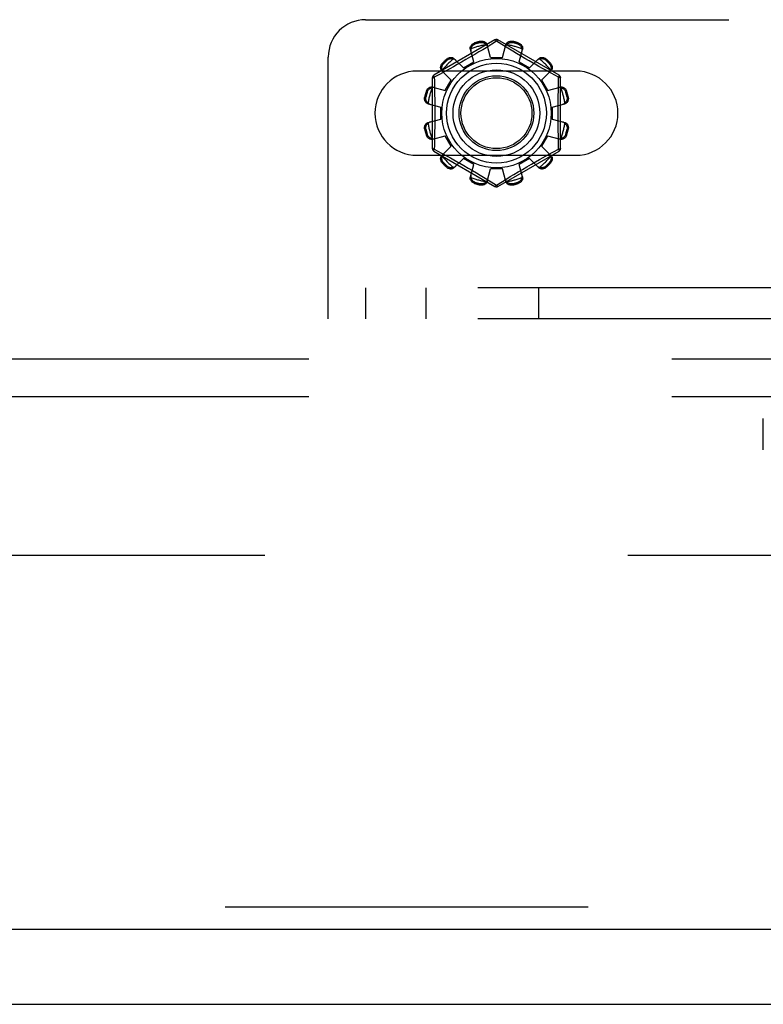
# Model space of a CAD drawing. Header units: inches. Extents: x 0 to 221, y 0 to 143.
# Tile 72 of 256: x 80.06 to 82.54, y 33.45 to 36.74. Entities that reach past the tile are written whole.
import ezdxf

# ---------------------------------------------------------------- set-up
doc = ezdxf.new("R2010")
doc.units = ezdxf.units.IN
doc.header["$LTSCALE"] = 12.142857
doc.header["$MEASUREMENT"] = 0
doc.linetypes.add('HIDDEN', pattern=[0.2, 0.1, -0.1])
doc.layers.get('0').update_dxf_attribs({"linetype": 'CONTINUOUS'})
for name, color, linetype in [('DEFAULT_2', 8, 'HIDDEN'), ('RIGHTHAND_DOOR_ASSEMBLY', 7, 'CONTINUOUS'), ('SUBPANEL', 7, 'CONTINUOUS')]:
    doc.layers.add(name, color=color, linetype=linetype)

msp = doc.modelspace()

# ---------------------------------------------------------------- linework, layer by layer
at = {"color": 7, "linetype": 'Continuous'}
msp.add_line((37.2492, 33.4456), (97.1452, 33.4456), dxfattribs=at)
at = {"layer": 'DEFAULT_2', "color": 8, "linetype": 'HIDDEN'}
for p, q in [((81.213, 36.7371), (89.963, 36.7371)), ((81.6455, 36.6694), (81.441, 36.5513)), ((81.86, 36.5513), (81.6555, 36.6694)), ((81.5748, 36.5957), (81.5632, 36.6377)), ((81.5774, 36.6595), (81.5784, 36.6557)), ((81.6044, 36.6368), (81.5919, 36.6293)), ((81.5973, 36.6608), (81.5963, 36.6645)), ((81.6156, 36.6435), (81.6044, 36.6368)), ((81.6505, 36.6648), (81.6156, 36.6435)), ((81.6305, 36.6106), (81.6195, 36.6528)), ((81.6539, 36.6627), (81.6505, 36.6648)), ((81.6736, 36.6507), (81.6539, 36.6627)), ((81.6705, 36.6106), (81.6815, 36.6528)), ((81.688, 36.642), (81.6736, 36.6507)), ((81.7047, 36.6319), (81.688, 36.642)), ((81.7046, 36.6645), (81.7036, 36.6608)), ((81.7225, 36.6557), (81.7235, 36.6595)), ((81.7261, 36.5957), (81.7377, 36.6377)), ((81.088, 35.7371), (81.088, 36.6121)), ((81.4863, 36.6025), (81.4836, 36.6053)), ((81.5095, 36.6067), (81.5401, 36.5757)), ((81.5485, 36.6037), (81.5337, 36.5953)), ((81.5634, 36.6124), (81.5485, 36.6037)), ((81.5781, 36.6211), (81.5634, 36.6124)), ((81.5919, 36.6293), (81.5781, 36.6211)), ((81.6305, 36.6106), (81.6705, 36.6106)), ((81.7174, 36.6243), (81.7047, 36.6319)), ((81.7311, 36.6162), (81.7174, 36.6243)), ((81.7452, 36.6079), (81.7311, 36.6162)), ((81.7594, 36.5997), (81.7452, 36.6079)), ((81.7608, 36.5757), (81.7914, 36.6067)), ((81.8174, 36.6053), (81.8146, 36.6025)), ((81.4697, 36.5915), (81.4725, 36.5887)), ((81.4941, 36.573), (81.4781, 36.5642)), ((81.5063, 36.5798), (81.4941, 36.573)), ((81.5196, 36.5873), (81.5063, 36.5798)), ((81.5337, 36.5953), (81.5196, 36.5873)), ((81.5401, 36.5757), (81.5748, 36.5957)), ((81.7261, 36.5957), (81.7608, 36.5757)), ((81.7732, 36.5918), (81.7594, 36.5997)), ((81.8045, 36.5743), (81.7927, 36.5809)), ((81.8153, 36.5683), (81.8045, 36.5743)), ((81.8284, 36.5887), (81.8312, 36.5915)), ((81.9161, 36.5652), (81.3848, 36.5652)), ((81.436, 36.5427), (81.436, 36.3065)), ((81.4603, 36.5544), (81.4425, 36.5447)), ((81.4425, 36.5447), (81.4428, 36.533)), ((81.4781, 36.5642), (81.4603, 36.5544)), ((81.4683, 36.5656), (81.4994, 36.5349)), ((81.8015, 36.5349), (81.8326, 36.5656)), ((81.8337, 36.5582), (81.8153, 36.5683)), ((81.8585, 36.5447), (81.8337, 36.5582)), ((81.865, 36.3065), (81.865, 36.5427)), ((81.4373, 36.5118), (81.4794, 36.5003)), ((81.4794, 36.5003), (81.4994, 36.5349)), ((81.8015, 36.5349), (81.8215, 36.5003)), ((81.8215, 36.5003), (81.8636, 36.5118)), ((81.4105, 36.4788), (81.4143, 36.4778)), ((81.4194, 36.4966), (81.4156, 36.4976)), ((81.8854, 36.4976), (81.8816, 36.4966)), ((81.8866, 36.4778), (81.8904, 36.4788)), ((81.4222, 36.4556), (81.4645, 36.4446)), ((81.4645, 36.4046), (81.4645, 36.4446)), ((81.8365, 36.4446), (81.8787, 36.4556)), ((81.8365, 36.4446), (81.8365, 36.4046)), ((81.4222, 36.3936), (81.4645, 36.4046)), ((81.8365, 36.4046), (81.8787, 36.3936)), ((81.4143, 36.3714), (81.4105, 36.3704)), ((81.8904, 36.3704), (81.8866, 36.3714)), ((81.4156, 36.3515), (81.4194, 36.3526)), ((81.4373, 36.3373), (81.4794, 36.3489)), ((81.4994, 36.3143), (81.4794, 36.3489)), ((81.8215, 36.3489), (81.8015, 36.3143)), ((81.8215, 36.3489), (81.8636, 36.3373)), ((81.8816, 36.3526), (81.8854, 36.3515)), ((81.4683, 36.2836), (81.4994, 36.3143)), ((81.8015, 36.3143), (81.8326, 36.2836)), ((81.8585, 36.3045), (81.8582, 36.3162)), ((81.3848, 36.284), (81.9161, 36.284)), ((81.441, 36.2979), (81.6455, 36.1798)), ((81.4425, 36.3045), (81.4672, 36.291)), ((81.4672, 36.291), (81.4856, 36.2808)), ((81.4856, 36.2808), (81.4964, 36.2749)), ((81.4964, 36.2749), (81.5082, 36.2683)), ((81.5095, 36.2425), (81.5401, 36.2735)), ((81.5748, 36.2535), (81.5401, 36.2735)), ((81.6555, 36.1798), (81.86, 36.2979)), ((81.7608, 36.2735), (81.7261, 36.2535)), ((81.7608, 36.2735), (81.7914, 36.2425)), ((81.7946, 36.2694), (81.8068, 36.2762)), ((81.8068, 36.2762), (81.8228, 36.285)), ((81.8228, 36.285), (81.8407, 36.2948)), ((81.8407, 36.2948), (81.8585, 36.3045)), ((81.4725, 36.2605), (81.4697, 36.2577)), ((81.4836, 36.2439), (81.4863, 36.2467)), ((81.5277, 36.2573), (81.5415, 36.2494)), ((81.5415, 36.2494), (81.5557, 36.2412)), ((81.5557, 36.2412), (81.5699, 36.233)), ((81.5632, 36.2114), (81.5748, 36.2535)), ((81.7377, 36.2114), (81.7261, 36.2535)), ((81.7375, 36.2367), (81.7525, 36.2454)), ((81.7525, 36.2454), (81.7672, 36.2539)), ((81.7672, 36.2539), (81.7813, 36.2619)), ((81.7813, 36.2619), (81.7946, 36.2694)), ((81.8146, 36.2467), (81.8174, 36.2439)), ((81.8312, 36.2577), (81.8284, 36.2605)), ((81.5699, 36.233), (81.5835, 36.2249)), ((81.5835, 36.2249), (81.5962, 36.2173)), ((81.5962, 36.2173), (81.613, 36.2072)), ((81.613, 36.2072), (81.6273, 36.1985)), ((81.6195, 36.1964), (81.6305, 36.2386)), ((81.6705, 36.2386), (81.6305, 36.2386)), ((81.6815, 36.1964), (81.6705, 36.2386)), ((81.6854, 36.2056), (81.6966, 36.2124)), ((81.6966, 36.2124), (81.7091, 36.2199)), ((81.7091, 36.2199), (81.7229, 36.2281)), ((81.7229, 36.2281), (81.7375, 36.2367)), ((81.5784, 36.1935), (81.5774, 36.1897)), ((81.5963, 36.1846), (81.5973, 36.1884)), ((81.6273, 36.1985), (81.647, 36.1865)), ((81.647, 36.1865), (81.6505, 36.1844)), ((81.6505, 36.1844), (81.6854, 36.2056)), ((81.7036, 36.1884), (81.7046, 36.1846)), ((81.7235, 36.1897), (81.7225, 36.1935)), ((90.088, 35.8411), (81.088, 35.8411)), ((81.213, 35.8411), (81.213, 35.7371)), ((81.4155, 35.7371), (81.4155, 35.8411)), ((81.7921, 35.7371), (81.7921, 35.8411)), ((90.088, 35.7371), (81.088, 35.7371)), ((82.5429, 35.2996), (82.5429, 35.4036)), ((95.4472, 34.9456), (68.8432, 34.9456))]:
    msp.add_line(p, q, dxfattribs=at)
for points in [[(81.6455, 36.6694), (81.6458, 36.6695), (81.6463, 36.6693), (81.6468, 36.669), (81.6474, 36.6685), (81.6481, 36.6678), (81.6489, 36.6669), (81.6497, 36.6659), (81.6505, 36.6648)], [(81.6505, 36.6648), (81.6513, 36.6659), (81.6521, 36.6669), (81.6528, 36.6678), (81.6535, 36.6685), (81.6541, 36.669), (81.6547, 36.6693), (81.6551, 36.6694), (81.6555, 36.6694)], [(81.5632, 36.6377), (81.5628, 36.6395), (81.5627, 36.6414), (81.5628, 36.6433), (81.5631, 36.6452), (81.5637, 36.6471), (81.5645, 36.6489), (81.5655, 36.6507), (81.5667, 36.6523), (81.5681, 36.6539), (81.5697, 36.6554), (81.5715, 36.6567), (81.5734, 36.6578), (81.5754, 36.6587), (81.5774, 36.6595)], [(81.5655, 36.6396), (81.5651, 36.6381), (81.5648, 36.6365), (81.5647, 36.635), (81.5647, 36.6335), (81.5649, 36.632), (81.5652, 36.6306)], [(81.5655, 36.6396), (81.5657, 36.6406), (81.5659, 36.6416), (81.5662, 36.6426), (81.5666, 36.6436), (81.5669, 36.6446), (81.5674, 36.6455), (81.5678, 36.6465), (81.5683, 36.6474), (81.5689, 36.6483), (81.5695, 36.6492), (81.5702, 36.6501), (81.571, 36.651), (81.5719, 36.6519), (81.573, 36.6528), (81.5741, 36.6536), (81.5754, 36.6544), (81.5768, 36.6551), (81.5784, 36.6557)], [(81.5963, 36.6645), (81.5984, 36.6649), (81.6006, 36.6651), (81.6028, 36.6651), (81.605, 36.6648), (81.6071, 36.6644), (81.6092, 36.6637), (81.611, 36.6629), (81.6128, 36.6619), (81.6144, 36.6607), (81.6158, 36.6593), (81.6171, 36.6578), (81.6181, 36.6562), (81.6189, 36.6545), (81.6195, 36.6528)], [(81.5973, 36.6608), (81.599, 36.661), (81.6006, 36.6612), (81.6021, 36.6611), (81.6035, 36.661), (81.6048, 36.6607), (81.606, 36.6604), (81.6072, 36.66), (81.6083, 36.6596), (81.6093, 36.6591), (81.6102, 36.6586), (81.6111, 36.6581), (81.612, 36.6575), (81.6128, 36.6569), (81.6136, 36.6562), (81.6144, 36.6555), (81.6151, 36.6548), (81.6159, 36.6541), (81.6166, 36.6533)], [(81.6213, 36.6457), (81.6209, 36.6471), (81.6203, 36.6484), (81.6196, 36.6497), (81.6187, 36.651), (81.6177, 36.6522), (81.6166, 36.6533)], [(81.6844, 36.6533), (81.6832, 36.6522), (81.6822, 36.651), (81.6814, 36.6497), (81.6806, 36.6484), (81.6801, 36.6471), (81.6796, 36.6457)], [(81.6815, 36.6528), (81.6821, 36.6545), (81.6828, 36.6562), (81.6839, 36.6578), (81.6851, 36.6593), (81.6866, 36.6607), (81.6882, 36.6619), (81.6899, 36.6629), (81.6918, 36.6637), (81.6938, 36.6644), (81.6959, 36.6648), (81.6981, 36.6651), (81.7003, 36.6651), (81.7025, 36.6649), (81.7046, 36.6645)], [(81.6844, 36.6533), (81.6851, 36.6541), (81.6858, 36.6548), (81.6865, 36.6555), (81.6873, 36.6562), (81.6881, 36.6569), (81.689, 36.6575), (81.6898, 36.6581), (81.6907, 36.6586), (81.6917, 36.6591), (81.6927, 36.6596), (81.6938, 36.66), (81.6949, 36.6604), (81.6961, 36.6607), (81.6974, 36.661), (81.6988, 36.6611), (81.7004, 36.6612), (81.702, 36.661), (81.7036, 36.6608)], [(81.7225, 36.6557), (81.7241, 36.6551), (81.7256, 36.6544), (81.7268, 36.6536), (81.728, 36.6528), (81.729, 36.6519), (81.7299, 36.651), (81.7307, 36.6501), (81.7314, 36.6492), (81.732, 36.6483), (81.7326, 36.6474), (81.7331, 36.6465), (81.7336, 36.6455), (81.734, 36.6446), (81.7344, 36.6436), (81.7347, 36.6426), (81.735, 36.6416), (81.7352, 36.6406), (81.7354, 36.6396)], [(81.7235, 36.6595), (81.7256, 36.6587), (81.7276, 36.6578), (81.7295, 36.6567), (81.7312, 36.6554), (81.7328, 36.6539), (81.7343, 36.6523), (81.7355, 36.6507), (81.7365, 36.6489), (81.7373, 36.6471), (81.7378, 36.6452), (81.7381, 36.6433), (81.7382, 36.6414), (81.7381, 36.6395), (81.7377, 36.6377)], [(81.7358, 36.6306), (81.7361, 36.632), (81.7363, 36.6335), (81.7363, 36.635), (81.7362, 36.6365), (81.7359, 36.6381), (81.7354, 36.6396)], [(81.4836, 36.6053), (81.4852, 36.6067), (81.487, 36.608), (81.489, 36.609), (81.491, 36.6099), (81.4931, 36.6106), (81.4951, 36.611), (81.4972, 36.6112), (81.4992, 36.6112), (81.5012, 36.611), (81.5031, 36.6105), (81.5049, 36.6099), (81.5066, 36.609), (81.5081, 36.6079), (81.5095, 36.6067)], [(81.4863, 36.6025), (81.4877, 36.6036), (81.489, 36.6045), (81.4903, 36.6052), (81.4916, 36.6058), (81.4929, 36.6063), (81.4941, 36.6066), (81.4953, 36.6068), (81.4964, 36.607), (81.4975, 36.6071), (81.4986, 36.6071), (81.4996, 36.6071), (81.5007, 36.607), (81.5017, 36.6069), (81.5027, 36.6068), (81.5038, 36.6066), (81.5048, 36.6063), (81.5058, 36.606), (81.5068, 36.6057)], [(81.5147, 36.6015), (81.5136, 36.6025), (81.5124, 36.6033), (81.5111, 36.6041), (81.5098, 36.6048), (81.5083, 36.6053), (81.5068, 36.6057)], [(81.7942, 36.6057), (81.7926, 36.6053), (81.7912, 36.6048), (81.7898, 36.6041), (81.7885, 36.6033), (81.7873, 36.6025), (81.7863, 36.6015)], [(81.7914, 36.6067), (81.7928, 36.6079), (81.7943, 36.609), (81.796, 36.6099), (81.7978, 36.6105), (81.7998, 36.611), (81.8018, 36.6112), (81.8038, 36.6112), (81.8058, 36.611), (81.8079, 36.6106), (81.8099, 36.6099), (81.812, 36.609), (81.8139, 36.608), (81.8157, 36.6067), (81.8174, 36.6053)], [(81.7942, 36.6057), (81.7952, 36.606), (81.7962, 36.6063), (81.7972, 36.6066), (81.7982, 36.6068), (81.7992, 36.6069), (81.8003, 36.607), (81.8013, 36.6071), (81.8024, 36.6071), (81.8034, 36.6071), (81.8046, 36.607), (81.8057, 36.6068), (81.8069, 36.6066), (81.8081, 36.6063), (81.8093, 36.6058), (81.8106, 36.6052), (81.812, 36.6045), (81.8133, 36.6036), (81.8146, 36.6025)], [(81.4683, 36.5656), (81.4671, 36.5669), (81.4661, 36.5684), (81.4652, 36.5701), (81.4645, 36.572), (81.4641, 36.5739), (81.4638, 36.5759), (81.4638, 36.5779), (81.464, 36.5799), (81.4645, 36.582), (81.4651, 36.5841), (81.466, 36.5861), (81.4671, 36.588), (81.4683, 36.5898), (81.4697, 36.5915)], [(81.4694, 36.5683), (81.469, 36.5693), (81.4687, 36.5703), (81.4685, 36.5713), (81.4683, 36.5723), (81.4681, 36.5734), (81.468, 36.5744), (81.4679, 36.5754), (81.4679, 36.5765), (81.468, 36.5776), (81.4681, 36.5787), (81.4682, 36.5798), (81.4685, 36.581), (81.4688, 36.5822), (81.4692, 36.5835), (81.4698, 36.5848), (81.4705, 36.5861), (81.4715, 36.5874), (81.4725, 36.5887)], [(81.7927, 36.5809), (81.7799, 36.5881), (81.7732, 36.5918)], [(81.8284, 36.5887), (81.8295, 36.5874), (81.8304, 36.5861), (81.8311, 36.5847), (81.8317, 36.5834), (81.8321, 36.5822), (81.8325, 36.581), (81.8327, 36.5798), (81.8329, 36.5787), (81.833, 36.5775), (81.833, 36.5765), (81.833, 36.5754), (81.8329, 36.5744), (81.8328, 36.5733), (81.8326, 36.5723), (81.8324, 36.5713), (81.8322, 36.5703), (81.8319, 36.5693), (81.8316, 36.5683)], [(81.8312, 36.5915), (81.8326, 36.5898), (81.8338, 36.588), (81.8349, 36.5861), (81.8358, 36.5841), (81.8365, 36.582), (81.8369, 36.5799), (81.8371, 36.5779), (81.8371, 36.5759), (81.8369, 36.5739), (81.8364, 36.572), (81.8357, 36.5701), (81.8349, 36.5684), (81.8338, 36.5669), (81.8326, 36.5656)], [(81.436, 36.5427), (81.4361, 36.543), (81.4364, 36.5433), (81.437, 36.5436), (81.4377, 36.5439), (81.4387, 36.5441), (81.4398, 36.5444), (81.4411, 36.5445), (81.4425, 36.5447)], [(81.4425, 36.5447), (81.4419, 36.5459), (81.4414, 36.5471), (81.441, 36.5482), (81.4408, 36.5492), (81.4407, 36.55), (81.4406, 36.5506), (81.4408, 36.5511), (81.441, 36.5513)], [(81.4694, 36.5683), (81.4698, 36.5668), (81.4703, 36.5653), (81.4709, 36.5639), (81.4717, 36.5626), (81.4726, 36.5614), (81.4736, 36.5604)], [(81.8274, 36.5604), (81.8283, 36.5614), (81.8292, 36.5626), (81.83, 36.5639), (81.8306, 36.5653), (81.8312, 36.5668), (81.8316, 36.5683)], [(81.8574, 36.4971), (81.8582, 36.533), (81.8585, 36.5447)], [(81.86, 36.5513), (81.8602, 36.5511), (81.8603, 36.5506), (81.8603, 36.55), (81.8601, 36.5492), (81.8599, 36.5482), (81.8595, 36.5471), (81.859, 36.5459), (81.8585, 36.5447)], [(81.8585, 36.5447), (81.8599, 36.5446), (81.8611, 36.5444), (81.8622, 36.5441), (81.8632, 36.5439), (81.864, 36.5436), (81.8645, 36.5433), (81.8649, 36.543), (81.865, 36.5427)], [(81.4156, 36.4976), (81.4163, 36.4997), (81.4172, 36.5017), (81.4184, 36.5036), (81.4197, 36.5054), (81.4211, 36.507), (81.4227, 36.5084), (81.4244, 36.5096), (81.4261, 36.5106), (81.428, 36.5114), (81.4299, 36.5119), (81.4318, 36.5123), (81.4337, 36.5124), (81.4355, 36.5122), (81.4373, 36.5118)], [(81.4194, 36.4966), (81.42, 36.4982), (81.4207, 36.4997), (81.4214, 36.501), (81.4223, 36.5021), (81.4231, 36.5031), (81.424, 36.504), (81.4249, 36.5048), (81.4258, 36.5055), (81.4267, 36.5062), (81.4277, 36.5067), (81.4286, 36.5072), (81.4295, 36.5077), (81.4305, 36.5081), (81.4314, 36.5085), (81.4324, 36.5088), (81.4334, 36.5091), (81.4344, 36.5094), (81.4355, 36.5096)], [(81.4444, 36.5099), (81.443, 36.5102), (81.4415, 36.5104), (81.44, 36.5104), (81.4385, 36.5103), (81.437, 36.51), (81.4355, 36.5096)], [(81.4428, 36.533), (81.4433, 36.5092), (81.4435, 36.4971), (81.4438, 36.485), (81.444, 36.4729), (81.4441, 36.4608), (81.4442, 36.4487), (81.4443, 36.4367), (81.4443, 36.4246), (81.4443, 36.4125), (81.4442, 36.4004), (81.4441, 36.3883), (81.444, 36.3762), (81.4438, 36.3641), (81.4435, 36.352)], [(81.8655, 36.5096), (81.8639, 36.51), (81.8624, 36.5103), (81.8609, 36.5104), (81.8594, 36.5104), (81.8579, 36.5102), (81.8565, 36.5099)], [(81.8636, 36.5118), (81.8654, 36.5122), (81.8672, 36.5124), (81.8691, 36.5123), (81.8711, 36.5119), (81.873, 36.5114), (81.8748, 36.5106), (81.8766, 36.5096), (81.8782, 36.5084), (81.8798, 36.507), (81.8812, 36.5054), (81.8825, 36.5036), (81.8837, 36.5017), (81.8846, 36.4997), (81.8854, 36.4976)], [(81.8655, 36.5096), (81.8665, 36.5094), (81.8675, 36.5091), (81.8685, 36.5088), (81.8695, 36.5085), (81.8705, 36.5081), (81.8714, 36.5077), (81.8724, 36.5072), (81.8733, 36.5067), (81.8742, 36.5062), (81.8751, 36.5055), (81.876, 36.5048), (81.8769, 36.504), (81.8778, 36.5031), (81.8787, 36.5021), (81.8795, 36.501), (81.8803, 36.4997), (81.881, 36.4982), (81.8816, 36.4966)], [(81.4222, 36.4556), (81.4205, 36.4562), (81.4189, 36.457), (81.4172, 36.458), (81.4157, 36.4592), (81.4144, 36.4607), (81.4132, 36.4623), (81.4122, 36.464), (81.4113, 36.4659), (81.4107, 36.4679), (81.4102, 36.47), (81.41, 36.4722), (81.4099, 36.4744), (81.4101, 36.4766), (81.4105, 36.4788)], [(81.4218, 36.4585), (81.421, 36.4592), (81.4202, 36.4599), (81.4195, 36.4607), (81.4188, 36.4614), (81.4182, 36.4622), (81.4176, 36.4631), (81.417, 36.464), (81.4164, 36.4649), (81.4159, 36.4658), (81.4155, 36.4668), (81.415, 36.4679), (81.4146, 36.469), (81.4143, 36.4702), (81.4141, 36.4716), (81.4139, 36.473), (81.4139, 36.4745), (81.414, 36.4761), (81.4143, 36.4778)], [(81.8582, 36.3162), (81.8574, 36.3521), (81.8572, 36.3641), (81.857, 36.3762), (81.8568, 36.3883), (81.8567, 36.4004), (81.8566, 36.4125), (81.8566, 36.4246), (81.8566, 36.4367), (81.8567, 36.4488), (81.8568, 36.4608), (81.857, 36.473), (81.8572, 36.4851), (81.8574, 36.4971)], [(81.8904, 36.4788), (81.8908, 36.4766), (81.891, 36.4744), (81.891, 36.4722), (81.8907, 36.47), (81.8903, 36.4679), (81.8896, 36.4659), (81.8888, 36.464), (81.8878, 36.4623), (81.8866, 36.4607), (81.8852, 36.4592), (81.8837, 36.458), (81.8821, 36.457), (81.8804, 36.4562), (81.8787, 36.4556)], [(81.8866, 36.4778), (81.8869, 36.4761), (81.887, 36.4745), (81.887, 36.473), (81.8868, 36.4715), (81.8866, 36.4702), (81.8863, 36.469), (81.8859, 36.4679), (81.8855, 36.4668), (81.885, 36.4658), (81.8845, 36.4648), (81.8839, 36.4639), (81.8834, 36.4631), (81.8828, 36.4622), (81.8821, 36.4614), (81.8814, 36.4607), (81.8807, 36.4599), (81.8799, 36.4592), (81.8792, 36.4585)], [(81.4218, 36.4585), (81.4229, 36.4574), (81.4241, 36.4564), (81.4253, 36.4555), (81.4266, 36.4548), (81.428, 36.4542), (81.4294, 36.4537)], [(81.8716, 36.4537), (81.8729, 36.4542), (81.8743, 36.4548), (81.8756, 36.4555), (81.8769, 36.4564), (81.878, 36.4574), (81.8792, 36.4585)], [(81.4105, 36.3704), (81.4101, 36.3726), (81.4099, 36.3747), (81.41, 36.377), (81.4102, 36.3792), (81.4107, 36.3813), (81.4113, 36.3833), (81.4122, 36.3852), (81.4132, 36.3869), (81.4144, 36.3885), (81.4157, 36.3899), (81.4172, 36.3912), (81.4189, 36.3922), (81.4205, 36.393), (81.4222, 36.3936)], [(81.4143, 36.3714), (81.414, 36.3731), (81.4139, 36.3747), (81.4139, 36.3762), (81.4141, 36.3776), (81.4143, 36.379), (81.4147, 36.3802), (81.415, 36.3813), (81.4155, 36.3824), (81.4159, 36.3834), (81.4164, 36.3843), (81.417, 36.3852), (81.4176, 36.3861), (81.4182, 36.3869), (81.4188, 36.3877), (81.4195, 36.3885), (81.4202, 36.3893), (81.421, 36.39), (81.4218, 36.3907)], [(81.4294, 36.3954), (81.428, 36.395), (81.4266, 36.3944), (81.4253, 36.3937), (81.4241, 36.3928), (81.4229, 36.3918), (81.4218, 36.3907)], [(81.8792, 36.3907), (81.878, 36.3918), (81.8769, 36.3928), (81.8756, 36.3937), (81.8743, 36.3944), (81.8729, 36.395), (81.8716, 36.3954)], [(81.8787, 36.3936), (81.8804, 36.393), (81.8821, 36.3922), (81.8837, 36.3912), (81.8852, 36.3899), (81.8866, 36.3885), (81.8878, 36.3869), (81.8888, 36.3852), (81.8896, 36.3833), (81.8903, 36.3813), (81.8907, 36.3792), (81.891, 36.377), (81.891, 36.3747), (81.8908, 36.3726), (81.8904, 36.3704)], [(81.8792, 36.3907), (81.8799, 36.39), (81.8807, 36.3893), (81.8814, 36.3885), (81.8821, 36.3877), (81.8828, 36.3869), (81.8834, 36.3861), (81.884, 36.3852), (81.8845, 36.3843), (81.885, 36.3834), (81.8855, 36.3824), (81.8859, 36.3813), (81.8863, 36.3801), (81.8866, 36.3789), (81.8868, 36.3776), (81.887, 36.3762), (81.887, 36.3747), (81.8869, 36.3731), (81.8866, 36.3714)], [(81.4373, 36.3373), (81.4355, 36.337), (81.4337, 36.3368), (81.4318, 36.3369), (81.4299, 36.3372), (81.428, 36.3378), (81.4261, 36.3386), (81.4244, 36.3396), (81.4227, 36.3408), (81.4211, 36.3422), (81.4197, 36.3438), (81.4184, 36.3456), (81.4172, 36.3475), (81.4163, 36.3495), (81.4156, 36.3515)], [(81.4355, 36.3396), (81.4344, 36.3398), (81.4334, 36.3401), (81.4324, 36.3404), (81.4314, 36.3407), (81.4305, 36.3411), (81.4295, 36.3415), (81.4286, 36.3419), (81.4277, 36.3425), (81.4267, 36.343), (81.4258, 36.3437), (81.4249, 36.3444), (81.424, 36.3452), (81.4231, 36.3461), (81.4223, 36.3471), (81.4214, 36.3482), (81.4207, 36.3495), (81.42, 36.351), (81.4194, 36.3526)], [(81.4355, 36.3396), (81.437, 36.3392), (81.4385, 36.3389), (81.44, 36.3388), (81.4415, 36.3388), (81.443, 36.339), (81.4444, 36.3393)], [(81.4435, 36.352), (81.4428, 36.3162), (81.4425, 36.3045)], [(81.8565, 36.3393), (81.8579, 36.339), (81.8594, 36.3388), (81.8609, 36.3388), (81.8624, 36.3389), (81.8639, 36.3392), (81.8655, 36.3396)], [(81.8854, 36.3515), (81.8846, 36.3495), (81.8837, 36.3475), (81.8825, 36.3456), (81.8812, 36.3438), (81.8798, 36.3422), (81.8782, 36.3408), (81.8766, 36.3396), (81.8748, 36.3386), (81.873, 36.3378), (81.8711, 36.3372), (81.8691, 36.3369), (81.8672, 36.3368), (81.8654, 36.337), (81.8636, 36.3373)], [(81.8816, 36.3526), (81.881, 36.351), (81.8803, 36.3495), (81.8795, 36.3482), (81.8786, 36.3471), (81.8778, 36.3461), (81.8769, 36.3452), (81.876, 36.3444), (81.8751, 36.3436), (81.8742, 36.343), (81.8733, 36.3424), (81.8723, 36.3419), (81.8714, 36.3415), (81.8705, 36.3411), (81.8695, 36.3407), (81.8685, 36.3404), (81.8675, 36.3401), (81.8665, 36.3398), (81.8655, 36.3396)], [(81.4425, 36.3045), (81.4411, 36.3046), (81.4398, 36.3048), (81.4387, 36.305), (81.4377, 36.3053), (81.437, 36.3056), (81.4364, 36.3059), (81.4361, 36.3062), (81.436, 36.3065)], [(81.865, 36.3065), (81.8649, 36.3062), (81.8645, 36.3059), (81.864, 36.3056), (81.8632, 36.3053), (81.8622, 36.305), (81.8611, 36.3048), (81.8599, 36.3046), (81.8585, 36.3045)], [(81.441, 36.2979), (81.4407, 36.2981), (81.4406, 36.2986), (81.4407, 36.2992), (81.4408, 36.3), (81.441, 36.301), (81.4414, 36.3021), (81.4419, 36.3032), (81.4425, 36.3045)], [(81.4697, 36.2577), (81.4683, 36.2594), (81.4671, 36.2612), (81.466, 36.2631), (81.4651, 36.2651), (81.4645, 36.2672), (81.464, 36.2693), (81.4638, 36.2713), (81.4638, 36.2733), (81.4641, 36.2753), (81.4645, 36.2772), (81.4652, 36.279), (81.4661, 36.2807), (81.4671, 36.2823), (81.4683, 36.2836)], [(81.4725, 36.2605), (81.4714, 36.2618), (81.4705, 36.2631), (81.4698, 36.2644), (81.4692, 36.2657), (81.4688, 36.267), (81.4685, 36.2682), (81.4682, 36.2694), (81.4681, 36.2705), (81.468, 36.2716), (81.4679, 36.2727), (81.4679, 36.2738), (81.468, 36.2748), (81.4681, 36.2758), (81.4683, 36.2769), (81.4685, 36.2779), (81.4687, 36.2789), (81.469, 36.2799), (81.4694, 36.2809)], [(81.4736, 36.2888), (81.4726, 36.2877), (81.4717, 36.2866), (81.4709, 36.2853), (81.4703, 36.2839), (81.4698, 36.2824), (81.4694, 36.2809)], [(81.8316, 36.2809), (81.8312, 36.2824), (81.8306, 36.2839), (81.83, 36.2853), (81.8292, 36.2866), (81.8283, 36.2877), (81.8274, 36.2888)], [(81.8316, 36.2809), (81.8319, 36.2799), (81.8322, 36.2789), (81.8324, 36.2779), (81.8326, 36.2769), (81.8328, 36.2758), (81.8329, 36.2748), (81.833, 36.2738), (81.833, 36.2727), (81.833, 36.2716), (81.8329, 36.2705), (81.8327, 36.2694), (81.8325, 36.2682), (81.8321, 36.267), (81.8317, 36.2657), (81.8311, 36.2644), (81.8304, 36.2631), (81.8295, 36.2618), (81.8284, 36.2605)], [(81.8326, 36.2836), (81.8338, 36.2823), (81.8349, 36.2807), (81.8357, 36.279), (81.8364, 36.2772), (81.8369, 36.2753), (81.8371, 36.2733), (81.8371, 36.2713), (81.8369, 36.2693), (81.8365, 36.2672), (81.8358, 36.2651), (81.8349, 36.2631), (81.8338, 36.2612), (81.8326, 36.2594), (81.8312, 36.2577)], [(81.8585, 36.3045), (81.8591, 36.3032), (81.8595, 36.3021), (81.8599, 36.301), (81.8601, 36.3), (81.8603, 36.2992), (81.8603, 36.2986), (81.8602, 36.2981), (81.86, 36.2979)], [(81.5095, 36.2425), (81.5081, 36.2412), (81.5066, 36.2402), (81.5049, 36.2393), (81.5031, 36.2386), (81.5012, 36.2382), (81.4992, 36.2379), (81.4972, 36.2379), (81.4951, 36.2382), (81.4931, 36.2386), (81.491, 36.2393), (81.489, 36.2401), (81.487, 36.2412), (81.4852, 36.2425), (81.4836, 36.2439)], [(81.5068, 36.2435), (81.5058, 36.2432), (81.5048, 36.2429), (81.5038, 36.2426), (81.5027, 36.2424), (81.5017, 36.2423), (81.5007, 36.2421), (81.4996, 36.2421), (81.4986, 36.242), (81.4975, 36.2421), (81.4964, 36.2422), (81.4952, 36.2423), (81.4941, 36.2426), (81.4929, 36.2429), (81.4916, 36.2434), (81.4903, 36.2439), (81.489, 36.2447), (81.4877, 36.2456), (81.4863, 36.2467)], [(81.5068, 36.2435), (81.5083, 36.2439), (81.5098, 36.2444), (81.5111, 36.2451), (81.5124, 36.2458), (81.5136, 36.2467), (81.5147, 36.2477)], [(81.5082, 36.2683), (81.521, 36.2611), (81.5277, 36.2573)], [(81.7863, 36.2477), (81.7873, 36.2467), (81.7885, 36.2458), (81.7898, 36.2451), (81.7912, 36.2444), (81.7926, 36.2439), (81.7942, 36.2435)], [(81.8174, 36.2439), (81.8157, 36.2425), (81.8139, 36.2412), (81.812, 36.2401), (81.8099, 36.2393), (81.8079, 36.2386), (81.8058, 36.2382), (81.8038, 36.2379), (81.8018, 36.2379), (81.7998, 36.2382), (81.7978, 36.2386), (81.796, 36.2393), (81.7943, 36.2402), (81.7928, 36.2412), (81.7914, 36.2425)], [(81.8146, 36.2467), (81.8133, 36.2456), (81.8119, 36.2447), (81.8106, 36.2439), (81.8093, 36.2434), (81.8081, 36.2429), (81.8068, 36.2426), (81.8057, 36.2423), (81.8045, 36.2422), (81.8034, 36.2421), (81.8023, 36.242), (81.8013, 36.2421), (81.8003, 36.2421), (81.7992, 36.2423), (81.7982, 36.2424), (81.7972, 36.2426), (81.7962, 36.2429), (81.7952, 36.2432), (81.7942, 36.2435)], [(81.5774, 36.1897), (81.5754, 36.1904), (81.5734, 36.1914), (81.5715, 36.1925), (81.5697, 36.1938), (81.5681, 36.1953), (81.5667, 36.1968), (81.5655, 36.1985), (81.5645, 36.2002), (81.5637, 36.2021), (81.5631, 36.204), (81.5628, 36.2059), (81.5627, 36.2078), (81.5628, 36.2097), (81.5632, 36.2114)], [(81.5652, 36.2186), (81.5649, 36.2171), (81.5647, 36.2157), (81.5647, 36.2142), (81.5648, 36.2126), (81.5651, 36.2111), (81.5655, 36.2096)], [(81.5784, 36.1935), (81.5768, 36.1941), (81.5754, 36.1948), (81.5741, 36.1956), (81.5729, 36.1964), (81.5719, 36.1973), (81.571, 36.1982), (81.5702, 36.1991), (81.5695, 36.2), (81.5689, 36.2009), (81.5683, 36.2018), (81.5678, 36.2027), (81.5673, 36.2036), (81.5669, 36.2046), (81.5666, 36.2056), (81.5662, 36.2066), (81.5659, 36.2076), (81.5657, 36.2086), (81.5655, 36.2096)], [(81.7354, 36.2096), (81.7352, 36.2086), (81.735, 36.2075), (81.7347, 36.2065), (81.7344, 36.2056), (81.734, 36.2046), (81.7336, 36.2036), (81.7331, 36.2027), (81.7326, 36.2018), (81.732, 36.2009), (81.7314, 36.1999), (81.7307, 36.199), (81.7299, 36.1981), (81.729, 36.1973), (81.728, 36.1964), (81.7268, 36.1956), (81.7255, 36.1948), (81.7241, 36.1941), (81.7225, 36.1935)], [(81.7377, 36.2114), (81.7381, 36.2097), (81.7382, 36.2078), (81.7381, 36.2059), (81.7378, 36.204), (81.7373, 36.2021), (81.7365, 36.2002), (81.7355, 36.1985), (81.7343, 36.1968), (81.7328, 36.1953), (81.7312, 36.1938), (81.7295, 36.1925), (81.7276, 36.1914), (81.7256, 36.1904), (81.7235, 36.1897)], [(81.7354, 36.2096), (81.7359, 36.2111), (81.7362, 36.2126), (81.7363, 36.2142), (81.7363, 36.2157), (81.7361, 36.2171), (81.7358, 36.2186)], [(81.6195, 36.1964), (81.6189, 36.1946), (81.6181, 36.193), (81.6171, 36.1914), (81.6158, 36.1899), (81.6144, 36.1885), (81.6128, 36.1873), (81.611, 36.1863), (81.6092, 36.1855), (81.6071, 36.1848), (81.605, 36.1843), (81.6028, 36.1841), (81.6006, 36.1841), (81.5984, 36.1842), (81.5963, 36.1846)], [(81.6166, 36.1959), (81.6159, 36.1951), (81.6151, 36.1944), (81.6144, 36.1936), (81.6136, 36.193), (81.6128, 36.1923), (81.612, 36.1917), (81.6111, 36.1911), (81.6102, 36.1906), (81.6092, 36.19), (81.6082, 36.1896), (81.6072, 36.1891), (81.606, 36.1888), (81.6048, 36.1885), (81.6035, 36.1882), (81.6021, 36.1881), (81.6006, 36.188), (81.599, 36.1882), (81.5973, 36.1884)], [(81.6166, 36.1959), (81.6177, 36.197), (81.6187, 36.1982), (81.6196, 36.1995), (81.6203, 36.2008), (81.6209, 36.2021), (81.6213, 36.2035)], [(81.6505, 36.1844), (81.6497, 36.1833), (81.6489, 36.1823), (81.6481, 36.1814), (81.6474, 36.1807), (81.6468, 36.1802), (81.6463, 36.1799), (81.6458, 36.1797), (81.6455, 36.1798)], [(81.6555, 36.1798), (81.6551, 36.1797), (81.6547, 36.1799), (81.6541, 36.1802), (81.6535, 36.1807), (81.6528, 36.1814), (81.6521, 36.1823), (81.6513, 36.1833), (81.6505, 36.1844)], [(81.6796, 36.2035), (81.6801, 36.2021), (81.6806, 36.2008), (81.6814, 36.1995), (81.6822, 36.1982), (81.6832, 36.197), (81.6844, 36.1959)], [(81.7046, 36.1846), (81.7025, 36.1842), (81.7003, 36.1841), (81.6981, 36.1841), (81.6959, 36.1843), (81.6938, 36.1848), (81.6918, 36.1855), (81.6899, 36.1863), (81.6882, 36.1873), (81.6866, 36.1885), (81.6851, 36.1899), (81.6839, 36.1914), (81.6828, 36.193), (81.6821, 36.1946), (81.6815, 36.1964)], [(81.7036, 36.1884), (81.702, 36.1882), (81.7003, 36.188), (81.6988, 36.1881), (81.6974, 36.1882), (81.6961, 36.1885), (81.6949, 36.1888), (81.6937, 36.1892), (81.6927, 36.1896), (81.6917, 36.1901), (81.6907, 36.1906), (81.6898, 36.1911), (81.689, 36.1917), (81.6881, 36.1923), (81.6873, 36.193), (81.6865, 36.1936), (81.6858, 36.1944), (81.6851, 36.1951), (81.6844, 36.1959)]]:
    msp.add_lwpolyline(points, dxfattribs=at)
for radius in [0.1829, 0.1668, 0.145, 0.125, 0.1186]:
    msp.add_circle((81.6505, 36.4246), radius, dxfattribs=at)
for centre, radius, start, end in [((81.213, 36.6121), 0.125, 90, 180), ((81.6505, 36.6607), 0.01, 60, 120), ((81.6505, 36.4246), 0.2312, 98.4357, 111.5643), ((81.6505, 36.4246), 0.246, 102.7238, 107.2762), ((81.6505, 36.4246), 0.2421, 102.6908, 107.3092), ((81.6505, 36.4246), 0.2312, 68.4357, 81.5643), ((81.6505, 36.4246), 0.2421, 72.6908, 77.3092), ((81.6505, 36.4246), 0.246, 72.7238, 77.2762), ((81.6505, 36.4246), 0.2312, 128.4357, 141.5643), ((81.6505, 36.4246), 0.246, 132.7238, 137.2762), ((81.6505, 36.4246), 0.2421, 132.6908, 137.3092), ((81.6505, 36.4246), 0.2312, 38.4357, 51.5643), ((81.6505, 36.4246), 0.2421, 42.6908, 47.3092), ((81.6505, 36.4246), 0.246, 42.7238, 47.2762), ((81.3848, 36.4246), 0.1406, 90, 270), ((81.446, 36.5427), 0.01, 120, 180), ((81.855, 36.5427), 0.01, 0, 60), ((81.9161, 36.4246), 0.1406, 270, 90), ((81.6505, 36.4246), 0.2312, 158.4357, 171.5643), ((81.6505, 36.4246), 0.2312, 8.4357, 21.5643), ((81.6505, 36.4246), 0.246, 162.7238, 167.2762), ((81.6505, 36.4246), 0.2421, 162.6908, 167.3092), ((81.6505, 36.4246), 0.2421, 12.6908, 17.3092), ((81.6505, 36.4246), 0.246, 12.7238, 17.2762), ((81.6505, 36.4246), 0.2421, 192.6908, 197.3092), ((81.6505, 36.4246), 0.2312, 188.4357, 201.5643), ((81.6505, 36.4246), 0.2312, 338.4357, 351.5643), ((81.6505, 36.4246), 0.2421, 342.6908, 347.3092), ((81.6505, 36.4246), 0.246, 192.7238, 197.2762), ((81.6505, 36.4246), 0.246, 342.7238, 347.2762), ((81.446, 36.3065), 0.01, 180, 240), ((81.855, 36.3065), 0.01, 300, 360), ((81.6505, 36.4246), 0.2312, 218.4357, 231.5643), ((81.6505, 36.4246), 0.2312, 308.4357, 321.5643), ((81.6505, 36.4246), 0.246, 222.7238, 227.2762), ((81.6505, 36.4246), 0.2421, 222.6908, 227.3092), ((81.6505, 36.4246), 0.2421, 312.6908, 317.3092), ((81.6505, 36.4246), 0.246, 312.7238, 317.2762), ((81.6505, 36.4246), 0.2312, 248.4357, 261.5643), ((81.6505, 36.4246), 0.2312, 278.4357, 291.5643), ((81.6505, 36.4246), 0.246, 252.7238, 257.2762), ((81.6505, 36.4246), 0.2421, 252.6908, 257.3092), ((81.6505, 36.1885), 0.01, 240, 300), ((81.6505, 36.4246), 0.2421, 282.6908, 287.3092), ((81.6505, 36.4246), 0.246, 282.7238, 287.2762)]:
    msp.add_arc(centre, radius, start, end, dxfattribs=at)
at = {"layer": 'RIGHTHAND_DOOR_ASSEMBLY', "color": 8, "linetype": 'HIDDEN'}
msp.add_line((96.5285, 33.7706), (67.742, 33.7706), dxfattribs=at)
at = {"layer": 'RIGHTHAND_DOOR_ASSEMBLY', "color": 3, "linetype": 'Continuous'}
msp.add_line((96.5285, 33.6956), (67.742, 33.6956), dxfattribs=at)
at = {"layer": 'SUBPANEL', "color": 8, "linetype": 'HIDDEN'}
for p, q in [((93.166, 35.6018), (41.2285, 35.6018)), ((93.166, 35.4768), (41.2285, 35.4768))]:
    msp.add_line(p, q, dxfattribs=at)

doc.saveas('drawing.dxf')
